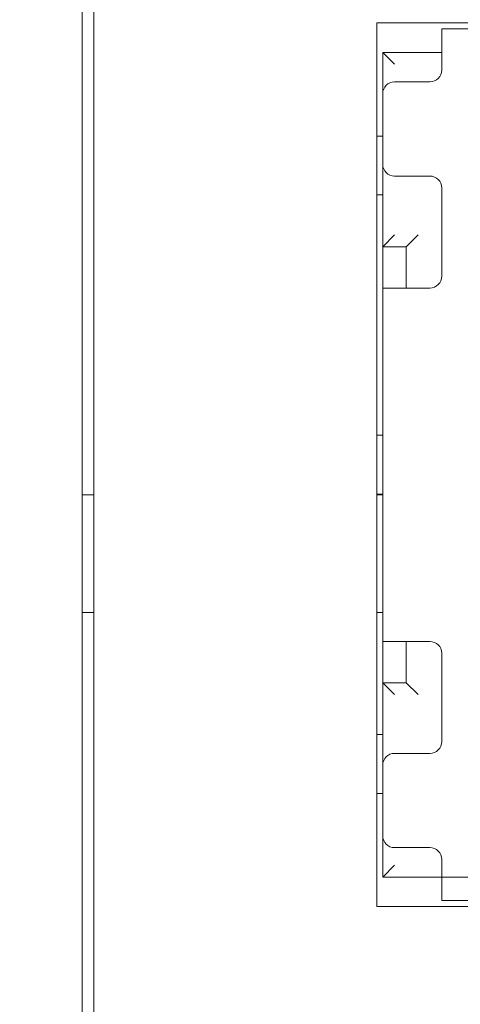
# Model space of a CAD drawing. Header units: millimetres. Extents: x 2293 to 4250, y -591 to 894.
# Tile 52 of 117: x 3453.33 to 3457.06, y 725.75 to 734.11. Entities that reach past the tile are written whole.
import ezdxf

# ---------------------------------------------------------------- set-up
doc = ezdxf.new("R2010")
doc.units = ezdxf.units.MM
doc.header["$PDSIZE"] = -1
doc.layers.add('1', color=7, linetype='Continuous', lineweight=13)
doc.dimstyles.new('ISO-25', dxfattribs={"dimtxt": 2.5, "dimasz": 2.5, "dimexe": 1.25, "dimexo": 0.625, "dimtad": 1, "dimtxsty": 'Standard', "dimcen": 2.5, "dimadec": 0, "dimazin": 0, "dimtfac": 1, "dimtmove": 0, "dimatfit": 3, "dimfxl": 1, "dimarcsym": 0})

# ---------------------------------------------------------------- blocks, each defined once
blk = doc.blocks.new('*D69')
at = {"color": 0, "lineweight": -2}
for p, q in [((3600.8544, 737.0822), (3424.0121, 737.0822)), ((3426.0121, 733.0022), (3426.0121, 722.8562)), ((3426.0121, 706.1622), (3426.0121, 716.3082)), ((3435.1544, 702.0822), (3424.0121, 702.0822))]:
    blk.add_line(p, q, dxfattribs=at)
at = {"color": 0}
for points in [[(3426.6921, 733.0022), (3425.3321, 733.0022), (3426.0121, 737.0822)], [(3425.3321, 706.1622), (3426.6921, 706.1622), (3426.0121, 702.0822)]]:
    blk.add_solid(points, dxfattribs=at)
at = {"layer": 'Defpoints', "color": 0}
for p in [(3426.0121, 737.0822), (3600.8544, 737.0822), (3435.1544, 702.0822)]:
    blk.add_point(p, dxfattribs=at)
at = {"color": 0, "insert": (3426.0121, 719.5822), "char_height": 3.5, "attachment_point": 5}
blk.add_mtext('(35)', dxfattribs=at)
blk = doc.blocks.new('*D70')
at = {"color": 0, "lineweight": -2}
for p, q in [((3600.8544, 737.0822), (3600.8544, 655.9329)), ((3435.1544, 702.0822), (3435.1544, 655.9329)), ((3439.2344, 657.9329), (3596.7744, 657.9329))]:
    blk.add_line(p, q, dxfattribs=at)
at = {"color": 0}
for points in [[(3439.2344, 658.6129), (3439.2344, 657.2529), (3435.1544, 657.9329)], [(3596.7744, 657.2529), (3596.7744, 658.6129), (3600.8544, 657.9329)]]:
    blk.add_solid(points, dxfattribs=at)
at = {"layer": 'Defpoints', "color": 0}
for p in [(3600.8544, 737.0822), (3435.1544, 702.0822), (3600.8544, 657.9329)]:
    blk.add_point(p, dxfattribs=at)
at = {"color": 0, "insert": (3518.0044, 661.4985), "char_height": 3.5, "attachment_point": 5}
blk.add_mtext('(165,7)', dxfattribs=at)

msp = doc.modelspace()

# ---------------------------------------------------------------- linework, layer by layer
at = {"layer": '1', "color": 7, "linetype": 'Continuous', "lineweight": 18}
for p, q in [((3453.9544, 742.5822), (3453.9544, 696.6522)), ((3453.8544, 742.1172), (3453.8544, 697.1172)), ((3456.3544, 734.0822), (3463.8544, 734.0822)), ((3456.3544, 726.5822), (3456.3544, 734.0822)), ((3456.9044, 733.7322), (3456.9044, 734.0322)), ((3458.0044, 734.0322), (3456.9044, 734.0322)), ((3456.9045, 733.8322), (3456.4044, 733.8322)), ((3456.4044, 733.8322), (3456.5044, 733.7322)), ((3456.4044, 733.8322), (3456.4044, 733.4822)), ((3456.9044, 733.7322), (3456.9044, 733.6822)), ((3456.8044, 733.5822), (3456.5044, 733.5822)), ((3456.4044, 732.8822), (3456.4044, 733.4822)), ((3456.3544, 733.1222), (3456.4044, 733.1222)), ((3456.4044, 732.8822), (3456.4044, 732.1822)), ((3456.5044, 732.7822), (3456.8044, 732.7822)), ((3456.9044, 732.6822), (3456.9044, 731.9322)), ((3456.4044, 732.6222), (3456.3544, 732.6222)), ((3456.4044, 732.1822), (3456.5044, 732.2822)), ((3456.6044, 732.1822), (3456.7044, 732.2822)), ((3456.4044, 732.1822), (3456.4044, 731.8321)), ((3456.4044, 732.1822), (3456.6044, 732.1822)), ((3456.6044, 732.1822), (3456.6044, 731.8321)), ((3456.4044, 731.8322), (3456.4044, 728.8322)), ((3456.4044, 731.8322), (3456.7044, 731.8322)), ((3456.4044, 731.8322), (3456.4044, 728.8322)), ((3456.8044, 731.8322), (3456.7044, 731.8322)), ((3456.3544, 730.5822), (3456.4044, 730.5822)), ((3453.8543, 730.0772), (3453.9543, 730.0772)), ((3456.3543, 730.0772), (3456.4043, 730.0772)), ((3456.4044, 730.0822), (3456.3544, 730.0822)), ((3453.8543, 729.0772), (3453.9543, 729.0772)), ((3456.3543, 729.0772), (3456.4043, 729.0772)), ((3456.4044, 728.8323), (3456.4044, 728.4822)), ((3456.7044, 728.8322), (3456.4044, 728.8322)), ((3456.6044, 728.8323), (3456.6044, 728.4822)), ((3456.8044, 728.8322), (3456.7044, 728.8322)), ((3456.9044, 727.9822), (3456.9044, 728.7322)), ((3456.4044, 726.8322), (3456.4044, 728.4822)), ((3456.4044, 728.4822), (3456.6044, 728.4822)), ((3456.6044, 728.4822), (3456.4044, 728.4822)), ((3456.4044, 728.4822), (3456.5044, 728.3822)), ((3456.4044, 728.4822), (3456.4044, 727.7822)), ((3456.6044, 728.4822), (3456.7044, 728.3822)), ((3456.3544, 728.0422), (3456.4044, 728.0422)), ((3456.5044, 727.8822), (3456.8044, 727.8822)), ((3456.4044, 727.1822), (3456.4044, 727.7822)), ((3456.4044, 727.5422), (3456.3544, 727.5422)), ((3456.4044, 727.1822), (3456.4044, 726.8322)), ((3456.8044, 727.0822), (3456.5044, 727.0822)), ((3456.9044, 726.9322), (3456.9044, 726.9822)), ((3456.4044, 726.8322), (3456.5044, 726.9322)), ((3456.9044, 726.6322), (3456.9044, 726.9322)), ((3463.8044, 726.8322), (3456.4044, 726.8322)), ((3456.4044, 726.8322), (3456.9045, 726.8322)), ((3456.9044, 726.6322), (3458.0044, 726.6322)), ((3463.8544, 726.5822), (3456.3544, 726.5822))]:
    msp.add_line(p, q, dxfattribs=at)
at = {"layer": '1', "color": 92, "linetype": 'Continuous', "lineweight": 13}
for p, q in [((3456.9044, 734.0322), (3458.0044, 734.0322)), ((3456.4044, 732.1822), (3456.4044, 733.8322)), ((3456.6044, 732.1822), (3456.4044, 732.1822)), ((3458.0044, 726.6322), (3456.9044, 726.6322))]:
    msp.add_line(p, q, dxfattribs=at)
at = {"layer": '1', "color": 7, "linetype": 'Continuous', "lineweight": 18}
for centre, start, end in [((3456.8044, 733.6822), 270, 0), ((3456.5044, 733.4822), 90, 180), ((3456.5044, 732.8822), 180, 270), ((3456.8044, 732.6822), 0, 90), ((3456.8044, 731.9322), 270, 0), ((3456.8044, 728.7322), 0, 90), ((3456.8044, 727.9822), 270, 0), ((3456.5044, 727.7822), 90, 180), ((3456.5044, 727.1822), 180, 270), ((3456.8044, 726.9822), 0, 90)]:
    msp.add_arc(centre, 0.1, start, end, dxfattribs=at)

# ---------------------------------------------------------------- dimensions: what is measured, and where the dimension line sits
at = {"color": 1}
dim = msp.add_linear_dim(base=(3426.0121, 737.0822), p1=(3435.1544, 702.0822), p2=(3600.8544, 737.0822), angle=90, text='(<>)', dimstyle='ISO-25', override={"dimtxt": 3.5, "dimasz": 4.08, "dimexe": 2, "dimexo": 0, "dimgap": 1.524, "dimtih": 1, "dimtoh": 1, "dimdec": 0, "dimzin": 0, "dimtxsty": 'Standard', "dimadec": 2, "dimtzin": 0}, dxfattribs=at)
dim.commit()
dim.dimension.update_dxf_attribs({"geometry": '*D69', "text_midpoint": (3426.0121, 719.5822), "dimtype": 160})
dim = msp.add_linear_dim(base=(3600.8544, 657.9329), p1=(3435.1544, 702.0822), p2=(3600.8544, 737.0822), text='(<>)', dimstyle='ISO-25', override={"dimtxt": 3.5, "dimasz": 4.08, "dimexe": 2, "dimexo": 0, "dimgap": 1.524, "dimtih": 1, "dimtoh": 1, "dimdec": 1, "dimzin": 0, "dimtxsty": 'Standard', "dimadec": 2, "dimtzin": 0}, dxfattribs=at)
dim.commit()
dim.dimension.update_dxf_attribs({"geometry": '*D70', "text_midpoint": (3518.0044, 657.9329), "dimtype": 160})

doc.saveas('drawing.dxf')
